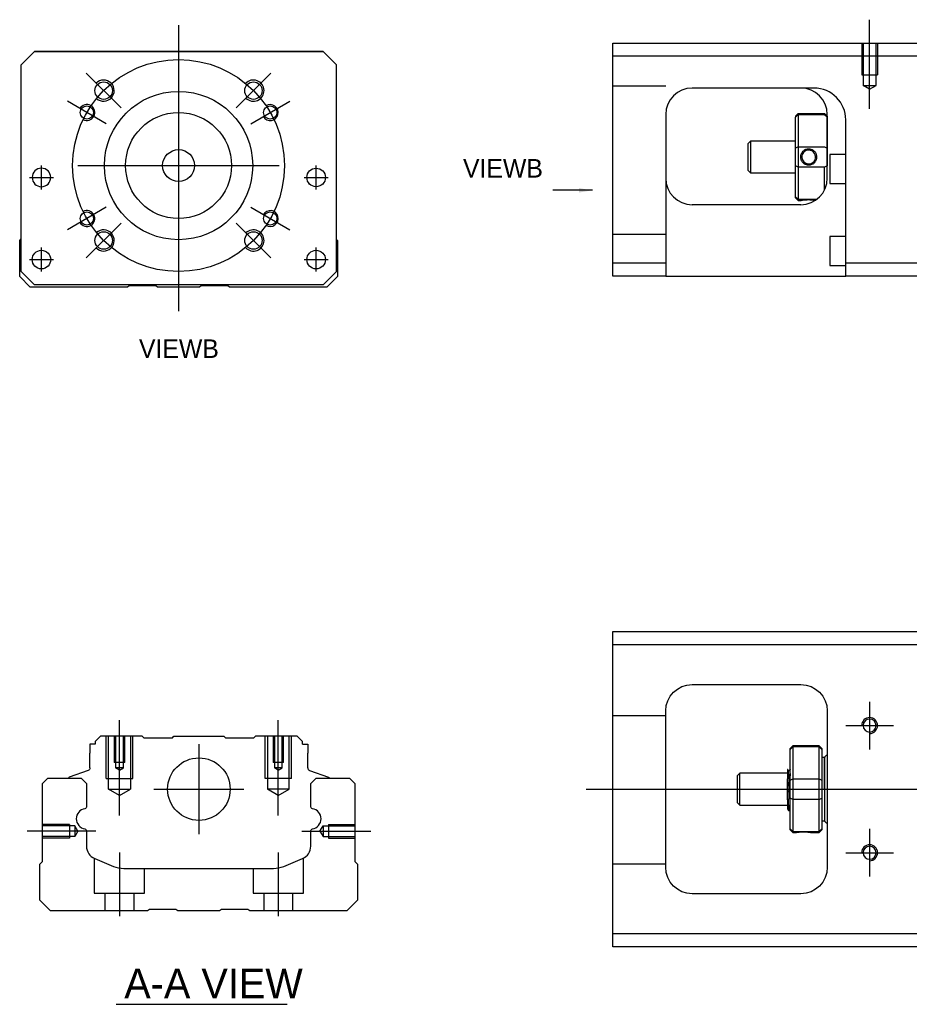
# Model space of a CAD drawing. Header units: millimetres. Extents: x -212 to 3135, y -1694 to 860.
# Tile 144 of 256: x -190 to -22, y -1044 to -858. Entities that reach past the tile are written whole.
import ezdxf
from ezdxf.lldxf.tags import DXFTag

# ---------------------------------------------------------------- set-up
doc = ezdxf.new("R2010")
doc.units = ezdxf.units.MM
doc.layers.get('0').update_dxf_attribs({"linetype": 'CONTINUOUS'})
doc.layers.add('2', color=7, linetype='CONTINUOUS', true_color=0xffffff)
doc.styles.add('CHN', font='txt')
doc.styles.add('DIM-7', font='SIMPLEX.shx', dxfattribs={"width": 0.7, "bigfont": 'chineset.shx'})
tags = doc.linetypes.add('DASHED', pattern=[25.72, 12.86, -12.86]).pattern_tags.tags
tags[6:7] = [DXFTag(74, 4), DXFTag(75, 0), DXFTag(340, '0'), DXFTag(46, 0.0), DXFTag(50, 0.0), DXFTag(44, 0.0), DXFTag(45, 0.0)]
tags[4:5] = [DXFTag(74, 4), DXFTag(75, 0), DXFTag(340, '0'), DXFTag(46, 0.0), DXFTag(50, 0.0), DXFTag(44, 0.0), DXFTag(45, 0.0)]
doc.dimstyles.new('CNS', dxfattribs={"dimtxt": 3.5, "dimasz": 2.5, "dimexe": 1, "dimexo": 1, "dimgap": 1, "dimtad": 1, "dimdsep": 46, "dimtxsty": 'DIM-7', "dimcen": 0.09, "dimclrd": 4, "dimclre": 4, "dimclrt": 1, "dimadec": 0, "dimazin": 0, "dimtfac": 1, "dimtmove": 0, "dimatfit": 3, "dimfxl": 0, "dimtvp": 0.971429, "dimtolj": 1, "dimarcsym": 0})

msp = doc.modelspace()

# ---------------------------------------------------------------- linework, layer by layer
at = {"ltscale": 0.3}
for p, q in [((-159.87, -859), (-159.87, -913)), ((-170.73, -874.64), (-177.3, -868.07)), ((-149.02, -874.64), (-142.44, -868.07)), ((-173.51, -877.62), (-180.87, -873.37)), ((-146.23, -877.62), (-138.87, -873.37)), ((-185.76, -890), (-185.76, -885.5)), ((-185.76, -890), (-185.76, -885.5)), ((-178.87, -885.5), (-140.87, -885.5)), ((-133.89, -890), (-133.89, -885.5)), ((-133.89, -890), (-133.89, -885.5)), ((-173.51, -893.37), (-180.87, -897.62)), ((-146.23, -893.37), (-138.87, -897.62)), ((-170.73, -896.35), (-177.3, -902.93)), ((-149.02, -896.35), (-142.44, -902.93)), ((-185.76, -905.5), (-185.76, -901)), ((-185.76, -905.5), (-185.76, -901)), ((-133.89, -905.5), (-133.89, -901)), ((-133.89, -905.5), (-133.89, -901)), ((-156.03, -994.69), (-156.03, -1011.69)), ((-164.53, -1003.19), (-147.53, -1003.19))]:
    msp.add_line(p, q, dxfattribs=at)
at = {"linetype": 'Continuous'}
for p, q in [((-189.57, -866.5), (-187.07, -864)), ((-187.07, -864), (-189.57, -866.5)), ((-187.07, -864), (-132.57, -864)), ((-132.57, -864), (-187.07, -864)), ((-132.57, -864), (-130.07, -866.5)), ((-130.07, -866.5), (-132.57, -864)), ((-189.57, -905.5), (-189.57, -866.5)), ((-130.07, -905.5), (-130.07, -866.5)), ((-189.87, -899.65), (-189.57, -899.35)), ((-189.87, -906.45), (-189.87, -899.65)), ((-130.07, -899.45), (-129.87, -899.65)), ((-129.87, -899.65), (-129.87, -906.45)), ((-187.87, -908.45), (-189.87, -906.45)), ((-189.57, -905.5), (-187.07, -908)), ((-187.07, -908), (-188.57, -906.5)), ((-132.57, -908), (-130.07, -905.5)), ((-129.87, -906.45), (-131.87, -908.45)), ((-169.52, -908.45), (-187.87, -908.45)), ((-187.07, -908), (-187.07, -908)), ((-132.57, -908), (-187.07, -908)), ((-132.57, -908), (-187.07, -908)), ((-169.17, -908.2), (-169.52, -908.45)), ((-164.17, -908.2), (-169.17, -908.2)), ((-163.82, -908.45), (-164.17, -908.2)), ((-155.92, -908.45), (-163.82, -908.45)), ((-155.57, -908.2), (-155.92, -908.45)), ((-150.57, -908.2), (-155.57, -908.2)), ((-150.22, -908.45), (-150.57, -908.2)), ((-131.87, -908.45), (-150.22, -908.45)), ((-77.87, -975.94), (-77.87, -973.44)), ((-77.87, -973.44), (-18.87, -973.44)), ((-18.87, -975.94), (-77.87, -975.94)), ((-77.87, -1030.44), (-77.87, -975.94)), ((-62.87, -983.44), (-42.37, -983.44)), ((-67.87, -1017.94), (-67.87, -988.44)), ((-37.37, -988.44), (-37.37, -1017.94)), ((-174.6, -993.19), (-175.6, -994.19)), ((-166.72, -993.19), (-174.6, -993.19)), ((-166.42, -993.49), (-166.72, -993.19)), ((-166.42, -993.49), (-161.03, -993.49)), ((-161.03, -993.49), (-160.73, -993.19)), ((-160.73, -993.19), (-151.33, -993.19)), ((-151.03, -993.49), (-151.33, -993.19)), ((-151.03, -993.49), (-145.63, -993.49)), ((-145.33, -993.19), (-145.63, -993.49)), ((-137.45, -993.19), (-145.33, -993.19)), ((-136.45, -994.19), (-137.45, -993.19)), ((-176.6, -994.69), (-176.6, -996.39)), ((-175.6, -994.69), (-176.6, -994.69)), ((-175.6, -994.19), (-175.6, -994.69)), ((-136.45, -994.69), (-136.45, -994.19)), ((-136.45, -994.69), (-135.45, -994.69)), ((-135.45, -994.69), (-135.45, -996.39)), ((-43.87, -994.99), (-44.37, -995.49)), ((-44.37, -995.68), (-44.37, -995.49)), ((-44.37, -1001.52), (-44.37, -995.68)), ((-38.87, -994.99), (-43.87, -994.99)), ((-43.87, -994.99), (-43.87, -995.22)), ((-43.87, -995.22), (-43.87, -1001.26)), ((-38.87, -995.22), (-43.87, -995.22)), ((-38.37, -995.49), (-38.87, -994.99)), ((-38.87, -995.22), (-38.87, -994.99)), ((-38.87, -1001.26), (-38.87, -995.22)), ((-38.37, -995.49), (-38.37, -995.68)), ((-38.37, -995.68), (-38.37, -1001.52)), ((-176.6, -999.19), (-176.6, -996.39)), ((-135.45, -999.19), (-135.45, -996.39)), ((-37.87, -997.19), (-38.37, -997.19)), ((-37.87, -1003.19), (-37.87, -997.19)), ((-37.87, -997.29), (-37.87, -1009.09)), ((-176.93, -999.66), (-180.5, -1000.96)), ((-135.12, -999.66), (-131.55, -1000.96)), ((-44.49, -999.69), (-44.74, -999.69)), ((-185.57, -1002.15), (-184.57, -1001.15)), ((-184.57, -1001.15), (-178.25, -1001.15)), ((-180.63, -1001.12), (-180.64, -1001.15)), ((-178.25, -1001.15), (-177.25, -1002.15)), ((-134.9, -1002.15), (-133.9, -1001.15)), ((-133.9, -1001.15), (-127.57, -1001.15)), ((-131.42, -1001.12), (-131.41, -1001.15)), ((-127.57, -1001.15), (-126.57, -1002.15)), ((-53.87, -1000.19), (-54.37, -1000.69)), ((-54.37, -1000.69), (-54.37, -1000.69)), ((-54.37, -1000.69), (-54.37, -1005.69)), ((-44.87, -1000.19), (-53.87, -1000.19)), ((-53.87, -1006.19), (-53.87, -1000.19)), ((-44.87, -1005.18), (-44.87, -1001.22)), ((-44.37, -1003.19), (-44.37, -1001.52)), ((-43.87, -1001.26), (-43.87, -1003.19)), ((-43.87, -1001.26), (-38.87, -1001.26)), ((-38.87, -1003.19), (-38.87, -1001.26)), ((-38.37, -1001.52), (-38.37, -1004.87)), ((-185.57, -1016.85), (-185.57, -1002.15)), ((-177.25, -1002.15), (-177.25, -1006.42)), ((-134.9, -1006.42), (-134.9, -1002.15)), ((-126.57, -1002.15), (-126.57, -1016.85)), ((-44.37, -1004.87), (-44.37, -1003.19)), ((-43.87, -1003.19), (-43.87, -1005.12)), ((-38.87, -1005.12), (-38.87, -1003.19)), ((-37.87, -1003.19), (-37.87, -1009.19)), ((-44.37, -1010.71), (-44.37, -1004.87)), ((-43.87, -1005.12), (-43.87, -1011.16)), ((-38.87, -1005.12), (-43.87, -1005.12)), ((-38.87, -1011.16), (-38.87, -1005.12)), ((-38.37, -1004.87), (-38.37, -1010.71)), ((-54.37, -1005.69), (-53.87, -1006.19)), ((-53.87, -1006.19), (-44.87, -1006.19)), ((-44.71, -1007.19), (-44.54, -1007.19)), ((-44.37, -1010.89), (-44.37, -1010.71)), ((-38.37, -1009.19), (-37.87, -1009.19)), ((-38.37, -1010.71), (-38.37, -1010.89)), ((-177.25, -1011.16), (-177.25, -1013.98)), ((-134.9, -1013.98), (-134.9, -1011.16)), ((-44.37, -1010.89), (-43.87, -1011.39)), ((-43.87, -1011.16), (-43.87, -1011.39)), ((-43.87, -1011.16), (-38.87, -1011.16)), ((-43.87, -1011.39), (-43.38, -1011.39)), ((-40.37, -1011.39), (-38.87, -1011.39)), ((-38.87, -1011.39), (-38.37, -1010.89)), ((-38.87, -1011.39), (-38.87, -1011.16)), ((-175.7, -1016.29), (-172.14, -1017.76)), ((-140, -1017.76), (-136.44, -1016.29)), ((-186.07, -1017.35), (-185.57, -1016.85)), ((-186.07, -1024.15), (-186.07, -1017.35)), ((-170.23, -1018.15), (-141.92, -1018.15)), ((-126.57, -1016.85), (-126.07, -1017.35)), ((-126.07, -1017.35), (-126.07, -1024.15)), ((-42.37, -1022.94), (-62.87, -1022.94)), ((-184.07, -1026.15), (-186.07, -1024.15)), ((-126.07, -1024.15), (-128.07, -1026.15)), ((-165.72, -1026.15), (-184.07, -1026.15)), ((-165.37, -1025.9), (-165.72, -1026.15)), ((-160.37, -1025.9), (-165.37, -1025.9)), ((-160.02, -1026.15), (-160.37, -1025.9)), ((-152.12, -1026.15), (-160.02, -1026.15)), ((-151.77, -1025.9), (-152.12, -1026.15)), ((-146.77, -1025.9), (-151.77, -1025.9)), ((-146.42, -1026.15), (-146.77, -1025.9)), ((-128.07, -1026.15), (-146.42, -1026.15)), ((-77.87, -1032.94), (-77.87, -1030.44)), ((-77.87, -1030.44), (-18.87, -1030.44)), ((-18.87, -1032.94), (-77.87, -1032.94))]:
    msp.add_line(p, q, dxfattribs=at)
at = {"linetype": 'DASHED'}
for p, q in [((-187.07, -864), (-187.07, -864)), ((-170.6, -864), (-173.05, -864)), ((-149.05, -864), (-146.6, -864)), ((-132.57, -864), (-132.57, -864)), ((-189.57, -866.5), (-189.57, -866.5)), ((-130.07, -866.5), (-130.07, -866.5)), ((-187.51, -887.75), (-187.51, -887.75)), ((-184.01, -887.75), (-184.01, -887.75)), ((-135.64, -887.75), (-135.64, -887.75)), ((-132.14, -887.75), (-132.14, -887.75)), ((-189.57, -891), (-189.57, -891)), ((-130.07, -891), (-130.07, -891)), ((-187.51, -903.25), (-187.51, -903.25)), ((-184.01, -903.25), (-184.01, -903.25)), ((-188.57, -906.5), (-188.57, -906.5)), ((-132.57, -908), (-130.07, -905.5)), ((-131.07, -906.5), (-132.57, -908)), ((-130.07, -905.5), (-131.07, -906.5)), ((-131.07, -906.5), (-131.07, -906.5)), ((-132.57, -908), (-132.57, -908)), ((-166.42, -993.49), (-166.42, -993.49)), ((-145.63, -993.49), (-145.63, -993.49)), ((-44.74, -999.69), (-44.75, -999.69))]:
    msp.add_line(p, q, dxfattribs=at)
for p, q in [((-188.01, -887.75), (-183.51, -887.75)), ((-188.01, -887.75), (-183.51, -887.75)), ((-136.14, -887.75), (-131.64, -887.75)), ((-136.14, -887.75), (-131.64, -887.75)), ((-188.01, -903.25), (-183.51, -903.25)), ((-188.01, -903.25), (-183.51, -903.25)), ((-136.14, -903.25), (-131.64, -903.25)), ((-136.14, -903.25), (-131.64, -903.25)), ((-29.37, -986.69), (-29.37, -995.69)), ((-33.87, -991.19), (-24.87, -991.19)), ((-82.87, -1003.19), (55.56, -1003.19)), ((-29.37, -1010.69), (-29.37, -1019.69)), ((-175.48, -1011.15), (-188.48, -1011.15)), ((-33.87, -1015.19), (-24.87, -1015.19)), ((-171.62, -1043.8), (-139.38, -1043.8))]:
    msp.add_line(p, q)
at = {"ltscale": 0.1}
for p, q in [((-171.03, -1008.19), (-171.03, -990.19)), ((-141.03, -1008.19), (-141.03, -990.19)), ((-136.57, -1011.15), (-123.57, -1011.15)), ((-171.03, -1015.15), (-171.03, -1027.15)), ((-141.03, -1015.15), (-141.03, -1027.15))]:
    msp.add_line(p, q, dxfattribs=at)
at = {"linetype": 'DASHED', "ltscale": 0.1}
for p, q in [((-67.87, -989.34), (-77.87, -989.34)), ((-173.53, -1001.19), (-173.53, -993.19)), ((-173.09, -1003.19), (-173.09, -993.19)), ((-172.03, -993.19), (-172.03, -998.19)), ((-171.77, -993.19), (-171.77, -999.19)), ((-170.28, -999.19), (-170.28, -993.19)), ((-170.03, -998.19), (-170.03, -993.19)), ((-168.96, -993.19), (-168.96, -1003.19)), ((-168.53, -1001.19), (-168.53, -993.19)), ((-143.53, -1001.19), (-143.53, -993.19)), ((-143.09, -993.19), (-143.09, -1003.19)), ((-142.03, -993.19), (-142.03, -998.19)), ((-141.77, -993.19), (-141.77, -999.19)), ((-140.28, -999.19), (-140.28, -993.19)), ((-140.03, -998.19), (-140.03, -993.19)), ((-138.96, -1003.19), (-138.96, -993.19)), ((-138.53, -1001.19), (-138.53, -993.19)), ((-170.03, -998.19), (-172.03, -998.19)), ((-170.28, -999.19), (-171.77, -999.19)), ((-171.03, -999.62), (-171.77, -999.19)), ((-171.03, -999.62), (-170.28, -999.19)), ((-140.03, -998.19), (-142.03, -998.19)), ((-140.28, -999.19), (-141.77, -999.19)), ((-141.03, -999.62), (-141.77, -999.19)), ((-141.03, -999.62), (-140.28, -999.19)), ((-173.53, -1001.19), (-168.53, -1001.19)), ((-138.53, -1001.19), (-143.53, -1001.19)), ((-173.09, -1003.19), (-168.96, -1003.19)), ((-171.03, -1004.39), (-173.09, -1003.19)), ((-171.03, -1004.39), (-168.96, -1003.19)), ((-138.96, -1003.19), (-143.09, -1003.19)), ((-141.03, -1004.39), (-143.09, -1003.19)), ((-141.03, -1004.39), (-138.96, -1003.19)), ((-180.44, -1009.85), (-185.44, -1009.85)), ((-179.44, -1010.14), (-185.44, -1010.14)), ((-180.44, -1009.85), (-180.44, -1012.45)), ((-179.44, -1010.14), (-179.44, -1012.15)), ((-178.86, -1011.15), (-179.44, -1010.14)), ((-133.16, -1011.15), (-132.57, -1010.14)), ((-132.57, -1010.14), (-132.57, -1012.15)), ((-132.57, -1010.14), (-126.57, -1010.14)), ((-131.57, -1009.85), (-131.57, -1012.45)), ((-131.57, -1009.85), (-126.57, -1009.85)), ((-179.44, -1012.15), (-185.44, -1012.15)), ((-180.44, -1012.45), (-185.44, -1012.45)), ((-180.44, -1012.22), (-180.44, -1012.27)), ((-178.86, -1011.15), (-179.44, -1012.15)), ((-133.16, -1011.15), (-132.57, -1012.15)), ((-132.57, -1012.15), (-126.57, -1012.15)), ((-131.57, -1012.22), (-131.57, -1012.27)), ((-131.57, -1012.45), (-126.57, -1012.45)), ((-175.78, -1016.27), (-175.78, -1022.85)), ((-136.28, -1022.85), (-136.28, -1016.21)), ((-166.28, -1022.85), (-166.28, -1018.15)), ((-145.78, -1018.15), (-145.78, -1022.85)), ((-67.87, -1017.34), (-77.87, -1017.34)), ((-175.78, -1022.85), (-166.28, -1022.85)), ((-173.78, -1022.85), (-173.78, -1026.15)), ((-168.28, -1026.15), (-168.28, -1022.85)), ((-145.78, -1022.85), (-136.28, -1022.85)), ((-143.78, -1022.85), (-143.78, -1026.15)), ((-138.28, -1026.15), (-138.28, -1022.85))]:
    msp.add_line(p, q, dxfattribs=at)
at = {"ltscale": 0.3}
msp.add_circle((-159.87, -885.5), 20, dxfattribs=at)
at = {"linetype": 'Continuous'}
for centre, radius in [((-174.02, -871.36), 1.65), ((-159.87, -885.5), 14), ((-145.73, -871.36), 1.65), ((-177.19, -875.5), 1.25), ((-142.55, -875.5), 1.25), ((-159.87, -885.5), 10), ((-159.87, -885.5), 3), ((-133.89, -887.75), 1.75), ((-177.19, -895.5), 1.25), ((-142.55, -895.5), 1.25), ((-174.02, -899.64), 1.65), ((-145.73, -899.64), 1.65), ((-185.76, -903.25), 1.75), ((-133.89, -903.25), 1.75), ((-156.03, -1003.19), 5.9)]:
    msp.add_circle(centre, radius, dxfattribs=at)
at = {"linetype": 'Continuous', "extrusion": (0, 0, -1)}
for centre, radius in [((185.76, -887.75), 1.75), ((29.37, -991.19), 1.23), ((29.37, -1015.19), 1.23)]:
    msp.add_circle(centre, radius, dxfattribs=at)
for centre, radius, start, end in [((-174.02, -871.36), 2, 227.8658, 135), ((-145.73, -871.36), 2, 225, 137.8658), ((-177.19, -875.5), 1.5, 242.1491, 150), ((-142.55, -875.5), 1.5, 210, 122.1491), ((-177.19, -895.5), 1.5, 210, 117.8509), ((-142.55, -895.5), 1.5, 237.8509, 150), ((-174.02, -899.64), 2, 225, 132.134), ((-145.73, -899.64), 2, 222.1342, 135), ((-29.37, -991.19), 1.5, 270, 180), ((-29.37, -1015.19), 1.5, 270, 180)]:
    msp.add_arc(centre, radius, start, end)
for centre, radius, start, end in [((62.87, -988.44), 5, 0, 90), ((42.37, -988.44), 5, 90, 180), ((177.1, -999.19), 0.5, 180, 250.1017), ((131.61, -1001.15), 0.2, 109.8983, 172.0917), ((177.75, -1006.42), 0.5, 180, 249.8105), ((134.4, -1006.42), 0.5, 290.1895, 0), ((177.75, -1011.16), 0.5, 110.1895, 180), ((134.4, -1011.16), 0.5, 0, 69.8105), ((62.87, -1017.94), 5, 270, 0), ((42.37, -1017.94), 5, 180, 270)]:
    msp.add_arc(centre, radius, start, end, dxfattribs=at)
at = {"linetype": 'Continuous'}
for centre, radius, start, end in [((-37.37, -997.29), 0.5, 90, 180), ((-134.95, -999.19), 0.5, 180, 250.1017), ((-180.44, -1001.15), 0.2, 109.8983, 172.0917), ((-177.25, -1008.79), 1.93, 99.5288, 260.4712), ((-134.89, -1008.79), 1.93, 279.5288, 80.4712), ((-37.37, -1009.09), 0.5, 180, 270), ((-174.75, -1013.98), 2.5, 180, 247.4572), ((-137.4, -1013.98), 2.5, 292.5428, 0), ((-170.23, -1013.15), 5, 247.4572, 270), ((-141.92, -1013.15), 5, 270, 292.5428)]:
    msp.add_arc(centre, radius, start, end, dxfattribs=at)
for points, degree in [([(-44.37, -995.68), (-44.2, -995.53), (-44.04, -995.37), (-43.87, -995.22)], 3), ([(-38.87, -995.22), (-38.7, -995.37), (-38.54, -995.53), (-38.37, -995.68)], 3), ([(-44.73, -999.71), (-44.85, -999.5)], 1), ([(-44.37, -999.47), (-44.44, -999.58), (-44.5, -999.69)], 2), ([(-44.37, -1001.52), (-44.2, -1001.43), (-44.04, -1001.35), (-43.87, -1001.26)], 3), ([(-38.87, -1001.26), (-38.7, -1001.35), (-38.54, -1001.43), (-38.37, -1001.52)], 3), ([(-43.87, -1005.12), (-44.04, -1005.04), (-44.2, -1004.95), (-44.37, -1004.87)], 3), ([(-38.87, -1005.12), (-38.7, -1005.04), (-38.54, -1004.95), (-38.37, -1004.87)], 3), ([(-44.88, -1006.89), (-44.8, -1007.04), (-44.71, -1007.19)], 2), ([(-44.53, -1007.19), (-44.45, -1007.05), (-44.37, -1006.92)], 2), ([(-43.87, -1011.16), (-44.04, -1011.01), (-44.2, -1010.86), (-44.37, -1010.71)], 3), ([(-38.87, -1011.16), (-38.7, -1011.01), (-38.54, -1010.86), (-38.37, -1010.71)], 3)]:
    msp.add_open_spline(points, degree=degree, dxfattribs=at)
for points, knots in [([(-44.87, -999.48), (-44.87, -999.51), (-44.87, -999.61), (-44.87, -999.92), (-44.87, -1000.16), (-44.87, -1000.67), (-44.87, -1000.94), (-44.87, -1001.22)], [0, 0, 0, 0, 0.341605, 0.341605, 0.709042, 0.709042, 1, 1, 1, 1]), ([(-44.37, -1005.71), (-44.39, -1005.44), (-44.41, -1005.13), (-44.44, -1004.44), (-44.46, -1004.06), (-44.49, -1003.28), (-44.51, -1002.88), (-44.55, -1002.11), (-44.57, -1001.73), (-44.6, -1001.06), (-44.62, -1000.75), (-44.66, -1000.25), (-44.68, -1000.05), (-44.71, -999.8), (-44.72, -999.73), (-44.74, -999.7)], [0, 0, 0, 0, 0.142488, 0.142488, 0.289539, 0.289539, 0.436554, 0.436554, 0.583581, 0.583581, 0.730615, 0.730615, 0.877631, 0.877631, 1, 1, 1, 1]), ([(-44.49, -999.69), (-44.48, -999.69), (-44.46, -999.75), (-44.43, -999.96), (-44.41, -1000.14), (-44.39, -1000.47), (-44.38, -1000.57), (-44.37, -1000.67)], [0, 0, 0, 0, 0.388824, 0.388824, 0.829994, 0.829994, 1, 1, 1, 1]), ([(-44.54, -1007.19), (-44.54, -1007.19), (-44.55, -1007.18), (-44.58, -1007.1), (-44.6, -1006.97), (-44.63, -1006.57), (-44.65, -1006.29), (-44.68, -1005.65), (-44.7, -1005.27), (-44.74, -1004.45), (-44.76, -1004.01), (-44.79, -1003.12), (-44.81, -1002.66), (-44.84, -1001.87), (-44.86, -1001.53), (-44.87, -1001.22)], [0, 0, 0, 0, 0.062674, 0.062674, 0.22432, 0.22432, 0.386002, 0.386002, 0.547651, 0.547651, 0.70934, 0.70934, 0.870988, 0.870988, 1, 1, 1, 1]), ([(-44.87, -1005.18), (-44.87, -1005.55), (-44.87, -1005.88), (-44.87, -1006.4), (-44.87, -1006.61), (-44.87, -1006.85), (-44.87, -1006.91), (-44.87, -1006.92)], [0, 0, 0, 0, 0.355488, 0.355488, 0.70353, 0.70353, 1, 1, 1, 1]), ([(-44.87, -1005.18), (-44.85, -1005.57), (-44.84, -1005.92), (-44.8, -1006.51), (-44.78, -1006.75), (-44.75, -1007.08), (-44.73, -1007.17), (-44.71, -1007.19), (-44.71, -1007.19), (-44.71, -1007.19)], [0, 0, 0, 0, 0.320659, 0.320659, 0.641321, 0.641321, 0.962057, 0.962057, 1, 1, 1, 1]), ([(-43.38, -1011.39), (-43.38, -1011.39), (-43.35, -1011.39), (-43.23, -1011.37), (-43.15, -1011.35), (-42.93, -1011.32), (-42.8, -1011.3), (-42.5, -1011.27), (-42.34, -1011.26), (-42.01, -1011.24), (-41.84, -1011.24), (-41.52, -1011.25), (-41.36, -1011.26), (-41.07, -1011.29), (-40.94, -1011.3), (-40.7, -1011.33), (-40.6, -1011.35), (-40.45, -1011.38), (-40.4, -1011.39), (-40.37, -1011.39), (-40.37, -1011.39), (-40.37, -1011.39)], [0, 0, 0, 0, 0.109357, 0.109357, 0.21915, 0.21915, 0.330451, 0.330451, 0.436162, 0.436162, 0.542186, 0.542186, 0.640015, 0.640015, 0.743853, 0.743853, 0.849113, 0.849113, 0.958413, 0.958413, 1, 1, 1, 1])]:
    msp.add_open_spline(points, degree=3, knots=knots, dxfattribs=at)
at = {"linetype": 'DASHED'}
for points, degree in [([(-44.5, -999.69), (-44.5, -999.7), (-44.51, -999.7)], 2), ([(-43.37, -1011.39), (-43.36, -1011.38)], 1)]:
    msp.add_open_spline(points, degree=degree, dxfattribs=at)
at = {"layer": '2', "ltscale": 0.5}
msp.add_line((-29.37, -874.8), (-29.37, -857.98), dxfattribs=at)
at = {"layer": '2', "linetype": 'Continuous'}
for p, q in [((-77.87, -864.89), (-77.87, -862.39)), ((-77.87, -862.39), (-18.87, -862.39)), ((-18.87, -864.89), (-77.87, -864.89)), ((-77.87, -903.89), (-77.87, -864.89)), ((-40.03, -870.89), (-62.87, -870.89)), ((-67.87, -875.89), (-67.87, -903.89)), ((-43.37, -876.19), (-42.87, -875.69)), ((-43.37, -876.19), (-43.37, -876.37)), ((-43.37, -882.21), (-43.37, -876.37)), ((-42.87, -875.69), (-42.87, -875.92)), ((-42.87, -875.69), (-37.87, -875.69)), ((-42.87, -875.92), (-42.87, -881.96)), ((-37.87, -875.92), (-42.87, -875.92)), ((-37.37, -876.19), (-37.87, -875.69)), ((-37.87, -875.92), (-37.87, -875.69)), ((-37.37, -887.89), (-37.37, -875.89)), ((-37.37, -876.19), (-37.37, -876.37)), ((-37.37, -876.37), (-37.37, -882.21)), ((-33.87, -903.89), (-33.87, -876.89)), ((-51.87, -880.89), (-52.37, -881.39)), ((-52.37, -881.39), (-52.37, -883.89)), ((-43.37, -880.89), (-51.87, -880.89)), ((-51.87, -880.89), (-51.87, -886.89)), ((-43.37, -885.56), (-43.37, -882.21)), ((-42.87, -881.96), (-42.87, -885.82)), ((-42.87, -881.96), (-37.87, -881.96)), ((-37.37, -882.21), (-37.37, -885.56)), ((-52.37, -883.89), (-52.37, -886.39)), ((-33.87, -883.39), (-36.87, -883.39)), ((-36.87, -883.39), (-36.87, -888.89)), ((-43.37, -891.4), (-43.37, -885.56)), ((-42.87, -885.82), (-42.87, -891.86)), ((-37.87, -885.82), (-42.87, -885.82)), ((-37.87, -890.07), (-37.87, -885.82)), ((-52.37, -886.39), (-51.87, -886.89)), ((-51.87, -886.89), (-43.37, -886.89)), ((-36.87, -888.89), (-33.87, -888.89)), ((-43.37, -891.59), (-43.37, -891.4)), ((-43.37, -891.59), (-42.87, -892.09)), ((-42.87, -891.86), (-42.87, -892.09)), ((-42.87, -891.86), (-39.33, -891.86)), ((-42.37, -892.89), (-62.87, -892.89)), ((-42.87, -892.09), (-42.38, -892.09)), ((-33.87, -898.89), (-36.87, -898.89)), ((-36.87, -898.89), (-36.87, -904.39)), ((-77.87, -903.89), (-67.87, -903.89)), ((-77.87, -906.39), (-77.87, -903.89)), ((-67.87, -903.89), (-67.87, -906.39)), ((-36.87, -904.39), (-33.87, -904.39)), ((-33.87, -906.39), (-33.87, -903.89)), ((-33.87, -903.89), (-18.87, -903.89)), ((-67.87, -906.39), (-77.87, -906.39)), ((-67.87, -906.39), (-33.87, -906.39)), ((-18.87, -906.39), (-33.87, -906.39))]:
    msp.add_line(p, q, dxfattribs=at)
at = {"layer": '2', "linetype": 'DASHED', "ltscale": 0.1}
for p, q in [((-30.87, -862.39), (-30.87, -868.39)), ((-30.6, -862.39), (-30.6, -870.39)), ((-28.15, -870.39), (-28.15, -862.39)), ((-27.87, -862.39), (-27.87, -868.39)), ((-30.87, -868.39), (-27.87, -868.39)), ((-67.87, -870.53), (-77.87, -870.53)), ((-29.37, -871.09), (-30.6, -870.38)), ((-30.6, -870.39), (-28.15, -870.39)), ((-29.37, -871.09), (-28.15, -870.38)), ((-67.87, -898.53), (-77.87, -898.53))]:
    msp.add_line(p, q, dxfattribs=at)
at = {"layer": '2', "linetype": 'DASHED'}
msp.add_line((-39.87, -870.89), (-40.03, -870.89), dxfattribs=at)
at = {"layer": '2', "linetype": 'Continuous'}
for centre, start, end in [((-62.87, -875.89), 90, 180), ((-42.37, -875.89), 0, 90), ((-62.87, -887.89), 180, 270), ((-42.37, -887.89), 270, 0)]:
    msp.add_arc(centre, 5, start, end, dxfattribs=at)
at = {"layer": '2', "linetype": 'DASHED'}
msp.add_arc((-39.87, -876.89), 6, 0, 90, dxfattribs=at)
at = {"layer": '2', "linetype": 'Continuous'}
msp.add_ellipse((-39.87, -876.89), major_axis=(-4.24, 4.24), ratio=1, start_param=3.926991, end_param=5.497787, dxfattribs=at)
for points in [[(-39.87, -870.89), (-39.92, -870.89), (-39.98, -870.89), (-40.03, -870.89)], [(-42.87, -875.92), (-43.04, -876.07), (-43.21, -876.22), (-43.37, -876.37)], [(-37.87, -875.92), (-37.71, -876.07), (-37.54, -876.22), (-37.37, -876.37)], [(-42.87, -881.96), (-43.04, -882.04), (-43.21, -882.13), (-43.37, -882.21)], [(-37.87, -881.96), (-37.71, -882.04), (-37.54, -882.13), (-37.37, -882.21)], [(-42.87, -885.82), (-43.04, -885.73), (-43.21, -885.65), (-43.37, -885.56)], [(-37.37, -885.56), (-37.54, -885.65), (-37.71, -885.73), (-37.87, -885.82)], [(-42.87, -891.86), (-43.04, -891.71), (-43.21, -891.55), (-43.37, -891.4)]]:
    msp.add_open_spline(points, degree=3, dxfattribs=at)
for points, knots in [([(-42.38, -883.89), (-42.38, -883.71), (-42.35, -883.53), (-42.23, -883.2), (-42.15, -883.05), (-41.93, -882.77), (-41.8, -882.65), (-41.5, -882.47), (-41.34, -882.4), (-41.01, -882.33), (-40.84, -882.32), (-40.52, -882.37), (-40.36, -882.42), (-40.08, -882.56), (-39.94, -882.66), (-39.7, -882.89), (-39.6, -883.03), (-39.45, -883.34), (-39.4, -883.51), (-39.37, -883.75), (-39.37, -883.82), (-39.37, -883.89)], [0, 0, 0, 0, 0.109357, 0.109357, 0.21915, 0.21915, 0.330451, 0.330451, 0.436162, 0.436162, 0.542186, 0.542186, 0.640015, 0.640015, 0.743853, 0.743853, 0.849113, 0.849113, 0.958413, 0.958413, 1, 1, 1, 1]), ([(-39.57, -883.89), (-39.57, -883.76), (-39.59, -883.64), (-39.66, -883.39), (-39.73, -883.25), (-39.89, -883.02), (-40, -882.92), (-40.23, -882.75), (-40.37, -882.68), (-40.65, -882.6), (-40.8, -882.58), (-41.09, -882.6), (-41.23, -882.63), (-41.49, -882.74), (-41.62, -882.81), (-41.83, -883), (-41.93, -883.12), (-42.07, -883.37), (-42.13, -883.51), (-42.17, -883.73), (-42.17, -883.81), (-42.17, -883.89)], [0, 0, 0, 0, 0.090081, 0.090081, 0.195216, 0.195216, 0.30186, 0.30186, 0.410211, 0.410211, 0.517617, 0.517617, 0.621981, 0.621981, 0.727419, 0.727419, 0.835017, 0.835017, 0.943332, 0.943332, 1, 1, 1, 1]), ([(-39.37, -883.89), (-39.37, -884.06), (-39.4, -884.24), (-39.51, -884.57), (-39.6, -884.73), (-39.81, -885.01), (-39.95, -885.13), (-40.24, -885.31), (-40.4, -885.37), (-40.73, -885.45), (-40.91, -885.45), (-41.23, -885.41), (-41.38, -885.36), (-41.67, -885.21), (-41.81, -885.12), (-42.04, -884.88), (-42.14, -884.74), (-42.29, -884.43), (-42.34, -884.26), (-42.37, -884.02), (-42.38, -883.95), (-42.38, -883.89)], [0, 0, 0, 0, 0.109681, 0.109681, 0.219848, 0.219848, 0.331471, 0.331471, 0.436803, 0.436803, 0.542595, 0.542595, 0.640477, 0.640477, 0.744315, 0.744315, 0.8492, 0.8492, 0.95844, 0.95844, 1, 1, 1, 1]), ([(-42.17, -883.89), (-42.17, -884.01), (-42.15, -884.13), (-42.08, -884.39), (-42.02, -884.52), (-41.85, -884.75), (-41.75, -884.86), (-41.51, -885.03), (-41.38, -885.09), (-41.1, -885.18), (-40.95, -885.19), (-40.66, -885.18), (-40.52, -885.15), (-40.25, -885.04), (-40.13, -884.96), (-39.91, -884.78), (-39.82, -884.66), (-39.67, -884.41), (-39.62, -884.27), (-39.58, -884.04), (-39.57, -883.97), (-39.57, -883.89)], [0, 0, 0, 0, 0.090082, 0.090082, 0.19511, 0.19511, 0.301651, 0.301651, 0.410013, 0.410013, 0.517402, 0.517402, 0.621792, 0.621792, 0.727238, 0.727238, 0.834796, 0.834796, 0.943135, 0.943135, 1, 1, 1, 1]), ([(-42.38, -892.09), (-42.38, -892.09), (-42.35, -892.08), (-42.23, -892.06), (-42.15, -892.05), (-41.93, -892.01), (-41.79, -891.99), (-41.5, -891.96), (-41.34, -891.95), (-41.01, -891.94), (-40.84, -891.94), (-40.51, -891.95), (-40.36, -891.96), (-40.07, -891.98), (-39.93, -892), (-39.73, -892.02), (-39.66, -892.04), (-39.6, -892.05)], [0, 0, 0, 0, 0.1096809, 0.1096809, 0.2198481, 0.2198481, 0.3314707, 0.3314707, 0.4368026, 0.4368026, 0.542595, 0.542595, 0.6404774, 0.6404774, 0.7443154, 0.7443154, 0.8201607, 0.8201607, 0.8201607, 0.8201607])]:
    msp.add_open_spline(points, degree=3, knots=knots, dxfattribs=at)

# ---------------------------------------------------------------- texts
at = {"style": 'CHN'}
for s, insert, char_height, attachment_point in [('VIEWB', (-91.07, -887.77), 3.5, 9), ('VIEWB', (-152.26, -921.81), 3.5, 9), ('A-A VIEW', (-170.12, -1039.86), 5.6, 4)]:
    msp.add_mtext(s, dxfattribs=dict(at, insert=insert, char_height=char_height, attachment_point=attachment_point))

# ---------------------------------------------------------------- leaders
msp.add_leader([(-81.72, -890.18), (-89.16, -890.18)], dimstyle='CNS', override={"dimgap": 1, "dimtad": 1})

doc.saveas('drawing.dxf')
